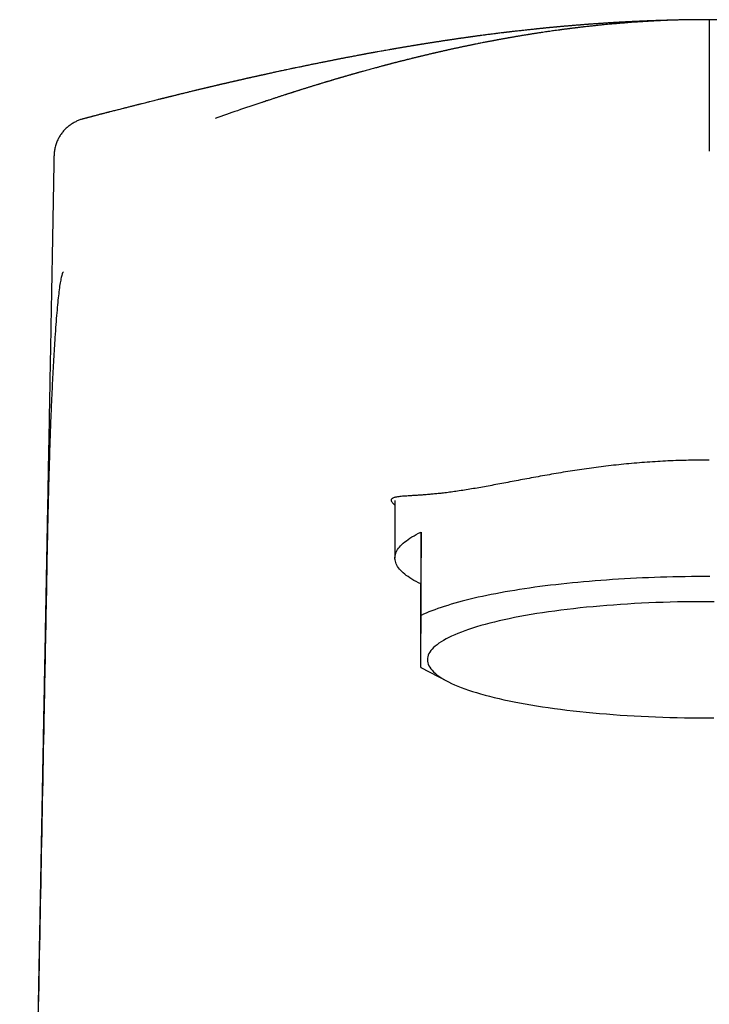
# Model space of a CAD drawing. Header units: millimetres. Extents: x 8 to 740, y 12 to 985.
# Tile 35 of 64: x 286 to 313, y 768 to 806. Entities that reach past the tile are written whole.
import ezdxf

# ---------------------------------------------------------------- set-up
doc = ezdxf.new("R2010")
doc.units = ezdxf.units.MM

msp = doc.modelspace()

# ---------------------------------------------------------------- linework, layer by layer
at = {"color": 7, "linetype": 'Continuous', "lineweight": 30}
for p, q in [((288.889, 802.503), (288.889, 802.503)), ((287.774, 801.081), (287.774, 801.081)), ((300.904, 787.822), (300.904, 785.606)), ((301.907, 786.605), (301.901, 784.611)), ((301.907, 783.398), (301.907, 786.605)), ((301.901, 781.404), (301.901, 784.611)), ((301.901, 781.4), (302.909, 780.871))]:
    msp.add_line(p, q, dxfattribs=at)
at = {"color": 7, "linetype": 'Continuous', "lineweight": 30, "flags": 128}
for points in [[(301.901, 784.611), (301.807, 784.657), (301.717, 784.703), (301.633, 784.75), (301.552, 784.797), (301.476, 784.845), (301.405, 784.892), (301.339, 784.94), (301.277, 784.989), (301.22, 785.037), (301.167, 785.086), (301.119, 785.135), (301.076, 785.185), (301.038, 785.234), (301.004, 785.283), (300.976, 785.333), (300.952, 785.383), (300.933, 785.433), (300.918, 785.483), (300.909, 785.533), (300.904, 785.583), (300.904, 785.633), (300.909, 785.683), (300.919, 785.733), (300.934, 785.783), (300.953, 785.833), (300.977, 785.882), (301.006, 785.932), (301.04, 785.982), (301.079, 786.031), (301.122, 786.08), (301.17, 786.129), (301.223, 786.178), (301.281, 786.227), (301.343, 786.275), (301.41, 786.323), (301.481, 786.371), (301.557, 786.418), (301.638, 786.466), (301.723, 786.512), (301.813, 786.559), (301.907, 786.605)], [(313.03, 784.894), (312.792, 784.894), (312.555, 784.893), (312.317, 784.892), (312.079, 784.889), (311.842, 784.885), (311.605, 784.88), (311.369, 784.874), (311.134, 784.867), (310.899, 784.859), (310.665, 784.851), (310.431, 784.841), (310.199, 784.83), (309.968, 784.819), (309.738, 784.806), (309.509, 784.793), (309.282, 784.778), (309.055, 784.763), (308.831, 784.746), (308.608, 784.729), (308.387, 784.711), (308.167, 784.692), (307.95, 784.672), (307.734, 784.651), (307.52, 784.629), (307.309, 784.607), (307.099, 784.583), (306.892, 784.559), (306.688, 784.534), (306.485, 784.508), (306.286, 784.481), (306.089, 784.453), (305.894, 784.425), (305.703, 784.395), (305.514, 784.365), (305.328, 784.334), (305.145, 784.303), (304.965, 784.27), (304.788, 784.237), (304.614, 784.204), (304.444, 784.169), (304.277, 784.134), (304.113, 784.098), (303.953, 784.061), (303.796, 784.024), (303.643, 783.986), (303.494, 783.948), (303.348, 783.909), (303.206, 783.869), (303.068, 783.829), (302.934, 783.788), (302.803, 783.747), (302.677, 783.705), (302.554, 783.662), (302.436, 783.619), (302.322, 783.576), (302.212, 783.532), (302.106, 783.488), (302.004, 783.443), (301.907, 783.398)], [(313.192, 783.928), (312.91, 783.929), (312.629, 783.928), (312.348, 783.926), (312.067, 783.922), (311.787, 783.917), (311.507, 783.91), (311.229, 783.901), (310.951, 783.892), (310.675, 783.88), (310.401, 783.867), (310.128, 783.853), (309.857, 783.837), (309.588, 783.82), (309.322, 783.801), (309.058, 783.781), (308.796, 783.759), (308.537, 783.736), (308.282, 783.712), (308.029, 783.686), (307.78, 783.659), (307.535, 783.63), (307.293, 783.6), (307.055, 783.569), (306.82, 783.536), (306.59, 783.503), (306.365, 783.468), (306.144, 783.431), (305.927, 783.394), (305.716, 783.356), (305.509, 783.316), (305.307, 783.275), (305.111, 783.233), (304.919, 783.19), (304.734, 783.146), (304.554, 783.101), (304.379, 783.055), (304.211, 783.009), (304.048, 782.961), (303.892, 782.912), (303.741, 782.863), (303.597, 782.812), (303.46, 782.761), (303.328, 782.71), (303.204, 782.657), (303.086, 782.604), (302.975, 782.55), (302.87, 782.496), (302.773, 782.441), (302.682, 782.386), (302.598, 782.33), (302.522, 782.273), (302.452, 782.217), (302.39, 782.16), (302.335, 782.102), (302.287, 782.045), (302.247, 781.987), (302.213, 781.929), (302.187, 781.87), (302.169, 781.812), (302.158, 781.754), (302.154, 781.695)], [(302.154, 781.695), (302.157, 781.637), (302.168, 781.578), (302.186, 781.52), (302.212, 781.461), (302.245, 781.403), (302.285, 781.345), (302.332, 781.288), (302.387, 781.23), (302.449, 781.173), (302.518, 781.117), (302.594, 781.06), (302.678, 781.004), (302.768, 780.949), (302.865, 780.894), (302.969, 780.84), (303.08, 780.786), (303.198, 780.733), (303.322, 780.68), (303.453, 780.628), (303.59, 780.577), (303.734, 780.527), (303.884, 780.478), (304.04, 780.429), (304.203, 780.381), (304.371, 780.334), (304.545, 780.288), (304.725, 780.243), (304.91, 780.199), (305.101, 780.156), (305.297, 780.114), (305.499, 780.073), (305.705, 780.034), (305.917, 779.995), (306.133, 779.958), (306.354, 779.921), (306.579, 779.886), (306.809, 779.852), (307.043, 779.82), (307.281, 779.789), (307.523, 779.759), (307.768, 779.73), (308.017, 779.703), (308.269, 779.677), (308.525, 779.652), (308.783, 779.629), (309.045, 779.608), (309.309, 779.587), (309.575, 779.568), (309.844, 779.551), (310.115, 779.535), (310.387, 779.521), (310.662, 779.508), (310.938, 779.496), (311.215, 779.486), (311.494, 779.478), (311.773, 779.471), (312.053, 779.466), (312.334, 779.462), (312.615, 779.459), (312.897, 779.459), (313.178, 779.459)]]:
    msp.add_lwpolyline(points, dxfattribs=at)
at = {"color": 7, "linetype": 'Continuous', "lineweight": 30}
for points, knots in [([(311.613, 806.303), (311.611, 806.303), (311.59, 806.302), (311.552, 806.301), (311.5, 806.3), (311.452, 806.299), (311.399, 806.298), (311.339, 806.296), (311.274, 806.294), (311.21, 806.292), (311.156, 806.291), (311.107, 806.289), (311.06, 806.288), (311.007, 806.286), (310.948, 806.284), (310.886, 806.282), (310.829, 806.28), (310.78, 806.278), (310.735, 806.276), (310.692, 806.275), (310.637, 806.273), (310.57, 806.27), (310.495, 806.267), (310.428, 806.264), (310.369, 806.262), (310.311, 806.259), (310.243, 806.256), (310.175, 806.253), (310.113, 806.25), (310.063, 806.248), (310.019, 806.245), (309.975, 806.243), (309.931, 806.241), (309.884, 806.239), (309.836, 806.236), (309.788, 806.234), (309.746, 806.231), (309.702, 806.229), (309.656, 806.227), (309.601, 806.224), (309.538, 806.22), (309.47, 806.216), (309.406, 806.212), (309.348, 806.209), (309.292, 806.206), (309.228, 806.202), (309.156, 806.197), (309.086, 806.193), (309.029, 806.189), (308.986, 806.186), (308.948, 806.184), (308.907, 806.181), (308.859, 806.178), (308.809, 806.175), (308.759, 806.171), (308.713, 806.168), (308.668, 806.165), (308.623, 806.162), (308.572, 806.158), (308.514, 806.154), (308.457, 806.15), (308.406, 806.146), (308.361, 806.143), (308.315, 806.139), (308.261, 806.135), (308.197, 806.13), (308.134, 806.125), (308.078, 806.121), (308.028, 806.117), (307.975, 806.113), (307.912, 806.108), (307.852, 806.103), (307.799, 806.099), (307.76, 806.095), (307.723, 806.092), (307.682, 806.089), (307.635, 806.085), (307.584, 806.08), (307.533, 806.076), (307.488, 806.072), (307.45, 806.069), (307.415, 806.066), (307.376, 806.062), (307.33, 806.058), (307.28, 806.054), (307.233, 806.049), (307.193, 806.046), (307.157, 806.043), (307.123, 806.039), (307.086, 806.036), (307.038, 806.031), (306.983, 806.026), (306.928, 806.021), (306.881, 806.017), (306.836, 806.012), (306.787, 806.007), (306.73, 806.002), (306.676, 805.997), (306.631, 805.992), (306.596, 805.989), (306.563, 805.985), (306.527, 805.982), (306.484, 805.977), (306.437, 805.973), (306.392, 805.968), (306.353, 805.964), (306.309, 805.959), (306.252, 805.953), (306.179, 805.946), (306.105, 805.938), (306.034, 805.93), (305.955, 805.922), (305.871, 805.913), (305.788, 805.903), (305.707, 805.894), (305.623, 805.885), (305.539, 805.875), (305.473, 805.868), (305.419, 805.861), (305.37, 805.856), (305.322, 805.85), (305.279, 805.845), (305.243, 805.841), (305.212, 805.837), (305.178, 805.833), (305.14, 805.828), (305.099, 805.823), (305.061, 805.819), (305.027, 805.815), (304.971, 805.808), (304.882, 805.797), (304.77, 805.783), (304.648, 805.767), (304.537, 805.753), (304.416, 805.738), (304.305, 805.723), (304.21, 805.711), (304.141, 805.701), (304.087, 805.694), (304.03, 805.686), (303.979, 805.679), (303.938, 805.674), (303.904, 805.669), (303.872, 805.665), (303.836, 805.66), (303.796, 805.654), (303.757, 805.649), (303.72, 805.644), (303.686, 805.639), (303.65, 805.634), (303.605, 805.628), (303.554, 805.621), (303.504, 805.613), (303.46, 805.607), (303.421, 805.602), (303.378, 805.595), (303.327, 805.588), (303.271, 805.58), (303.218, 805.572), (303.171, 805.565), (303.124, 805.559), (303.072, 805.551), (303.02, 805.543), (302.975, 805.537), (302.942, 805.532), (302.913, 805.527), (302.885, 805.523), (302.852, 805.518), (302.813, 805.512), (302.77, 805.506), (302.724, 805.499), (302.679, 805.492), (302.628, 805.484), (302.571, 805.475), (302.509, 805.466), (302.451, 805.457), (302.399, 805.449), (302.345, 805.44), (302.287, 805.431), (302.23, 805.422), (302.181, 805.415), (302.137, 805.408), (302.094, 805.401), (302.047, 805.393), (302.001, 805.386), (301.959, 805.379), (301.926, 805.374), (301.898, 805.369), (301.871, 805.365), (301.838, 805.359), (301.798, 805.353), (301.757, 805.346), (301.719, 805.34), (301.686, 805.335), (301.653, 805.329), (301.618, 805.324), (301.571, 805.316), (301.515, 805.306), (301.458, 805.297), (301.406, 805.288), (301.352, 805.279), (301.295, 805.27), (301.239, 805.26), (301.19, 805.252), (301.143, 805.244), (301.093, 805.235), (301.038, 805.226), (300.985, 805.217), (300.939, 805.209), (300.901, 805.202), (300.863, 805.196), (300.82, 805.188), (300.774, 805.18), (300.732, 805.173), (300.696, 805.167), (300.638, 805.156), (300.559, 805.142), (300.46, 805.125), (300.358, 805.107), (300.264, 805.09), (300.186, 805.076), (300.133, 805.066), (300.091, 805.059), (300.051, 805.051), (300.017, 805.045), (299.989, 805.04), (299.96, 805.035), (299.923, 805.028), (299.877, 805.019), (299.83, 805.011), (299.79, 805.003), (299.759, 804.998), (299.729, 804.992), (299.695, 804.986), (299.654, 804.978), (299.61, 804.97), (299.572, 804.963), (299.541, 804.957), (299.502, 804.95), (299.445, 804.939), (299.378, 804.926), (299.314, 804.914), (299.253, 804.903), (299.187, 804.89), (299.12, 804.877), (299.059, 804.866), (299.002, 804.855), (298.945, 804.844), (298.895, 804.834), (298.851, 804.826), (298.806, 804.817), (298.756, 804.807), (298.707, 804.798), (298.665, 804.789), (298.63, 804.782), (298.594, 804.775), (298.551, 804.767), (298.495, 804.756), (298.433, 804.744), (298.374, 804.732), (298.322, 804.722), (298.267, 804.711), (298.21, 804.699), (298.155, 804.688), (298.1, 804.677), (298.033, 804.664), (297.961, 804.649), (297.885, 804.634), (297.814, 804.619), (297.744, 804.605), (297.673, 804.591), (297.608, 804.577), (297.548, 804.565), (297.497, 804.555), (297.442, 804.543), (297.384, 804.531), (297.327, 804.519), (297.267, 804.507), (297.19, 804.491), (297.088, 804.47), (296.971, 804.445), (296.85, 804.42), (296.73, 804.394), (296.618, 804.37), (296.524, 804.35), (296.446, 804.333), (296.375, 804.318), (296.307, 804.303), (296.245, 804.29), (296.181, 804.276), (296.117, 804.262), (296.05, 804.248), (295.994, 804.235), (295.941, 804.224), (295.899, 804.214), (295.86, 804.206), (295.819, 804.197), (295.776, 804.187), (295.735, 804.178), (295.703, 804.171), (295.674, 804.165), (295.643, 804.158), (295.608, 804.15), (295.569, 804.142), (295.53, 804.133), (295.494, 804.125), (295.46, 804.117), (295.421, 804.109), (295.378, 804.099), (295.339, 804.09), (295.307, 804.083), (295.277, 804.076), (295.245, 804.069), (295.202, 804.059), (295.152, 804.048), (295.1, 804.036), (295.047, 804.025), (294.993, 804.012), (294.94, 804), (294.898, 803.991), (294.859, 803.982), (294.819, 803.973), (294.777, 803.963), (294.74, 803.955), (294.709, 803.948), (294.682, 803.941), (294.652, 803.934), (294.617, 803.926), (294.576, 803.917), (294.531, 803.907), (294.489, 803.897), (294.452, 803.888), (294.418, 803.88), (294.382, 803.872), (294.342, 803.863), (294.298, 803.853), (294.258, 803.843), (294.221, 803.835), (294.184, 803.826), (294.143, 803.817), (294.105, 803.808), (294.071, 803.8), (294.041, 803.793), (294.01, 803.786), (293.975, 803.777), (293.933, 803.767), (293.889, 803.757), (293.85, 803.748), (293.816, 803.74), (293.788, 803.733), (293.763, 803.727), (293.737, 803.721), (293.706, 803.714), (293.67, 803.705), (293.63, 803.696), (293.592, 803.687), (293.552, 803.677), (293.508, 803.667), (293.461, 803.655), (293.416, 803.645), (293.374, 803.635), (293.329, 803.624), (293.28, 803.612), (293.233, 803.601), (293.191, 803.591), (293.147, 803.58), (293.088, 803.566), (293.02, 803.549), (292.953, 803.533), (292.892, 803.518), (292.829, 803.503), (292.766, 803.488), (292.701, 803.472), (292.646, 803.458), (292.599, 803.447), (292.565, 803.438), (292.532, 803.43), (292.492, 803.421), (292.445, 803.409), (292.395, 803.397), (292.35, 803.385), (292.312, 803.376), (292.277, 803.368), (292.241, 803.359), (292.199, 803.348), (292.158, 803.338), (292.12, 803.329), (292.086, 803.32), (292.047, 803.311), (292.006, 803.3), (291.969, 803.291), (291.936, 803.283), (291.905, 803.275), (291.844, 803.26), (291.759, 803.239), (291.659, 803.214), (291.563, 803.19), (291.463, 803.164), (291.362, 803.139), (291.262, 803.114), (291.162, 803.089), (291.077, 803.067), (291.013, 803.051), (290.968, 803.039), (290.916, 803.026), (290.86, 803.012), (290.808, 802.999), (290.762, 802.987), (290.714, 802.975), (290.657, 802.961), (290.594, 802.944), (290.533, 802.929), (290.479, 802.915), (290.418, 802.9), (290.346, 802.881), (290.266, 802.861), (290.183, 802.84), (290.106, 802.82), (290.02, 802.798), (289.952, 802.78), (289.894, 802.765), (289.853, 802.755), (289.81, 802.744), (289.76, 802.731), (289.708, 802.718), (289.659, 802.705), (289.618, 802.694), (289.58, 802.685), (289.538, 802.674), (289.486, 802.66), (289.425, 802.644), (289.363, 802.628), (289.311, 802.615), (289.269, 802.604), (289.23, 802.594), (289.186, 802.582), (289.136, 802.569), (289.085, 802.555), (289.04, 802.543), (289.002, 802.533), (288.962, 802.523), (288.924, 802.513), (288.899, 802.506), (288.889, 802.503)], [0, 0, 0, 0, 0.000246, 0.00282, 0.004885, 0.00695, 0.009126, 0.011709, 0.014774, 0.017614, 0.019919, 0.021901, 0.023864, 0.026103, 0.028715, 0.031631, 0.034083, 0.036145, 0.038027, 0.039853, 0.04181, 0.045131, 0.048594, 0.051498, 0.053831, 0.056247, 0.05914, 0.062592, 0.065108, 0.067186, 0.069071, 0.070908, 0.072869, 0.074816, 0.077027, 0.079091, 0.080962, 0.082589, 0.084731, 0.086929, 0.089736, 0.092902, 0.095868, 0.098077, 0.10038, 0.103097, 0.106406, 0.109776, 0.112264, 0.113778, 0.115365, 0.117132, 0.119182, 0.121537, 0.123655, 0.125709, 0.127567, 0.129456, 0.131594, 0.134228, 0.136908, 0.139031, 0.140895, 0.142707, 0.145047, 0.14796, 0.150968, 0.153232, 0.155264, 0.15749, 0.16018, 0.163359, 0.165416, 0.16699, 0.168529, 0.170225, 0.172302, 0.174591, 0.176946, 0.178913, 0.180403, 0.181863, 0.183466, 0.185557, 0.187855, 0.189937, 0.191665, 0.193139, 0.194571, 0.196105, 0.197949, 0.200833, 0.203254, 0.205136, 0.206926, 0.209074, 0.211622, 0.214273, 0.216086, 0.217535, 0.21891, 0.220338, 0.222197, 0.224468, 0.226491, 0.228124, 0.229587, 0.232197, 0.235563, 0.239111, 0.241776, 0.244851, 0.249372, 0.252742, 0.25578, 0.259945, 0.263704, 0.266734, 0.268563, 0.270734, 0.273069, 0.274885, 0.276317, 0.277738, 0.279031, 0.280716, 0.282667, 0.284369, 0.285779, 0.287042, 0.291715, 0.297355, 0.301717, 0.307693, 0.311815, 0.31756, 0.32222, 0.324199, 0.326683, 0.329255, 0.331578, 0.333403, 0.334641, 0.335994, 0.337579, 0.339438, 0.34125, 0.342681, 0.344191, 0.345678, 0.347509, 0.350009, 0.352323, 0.354148, 0.355762, 0.357405, 0.359835, 0.362406, 0.36478, 0.366693, 0.36862, 0.37089, 0.373618, 0.375381, 0.376769, 0.377957, 0.379158, 0.380489, 0.38225, 0.38434, 0.38611, 0.388252, 0.390206, 0.392772, 0.395771, 0.398306, 0.40038, 0.402666, 0.40544, 0.407987, 0.410085, 0.411838, 0.413827, 0.415735, 0.417963, 0.419852, 0.421257, 0.42237, 0.423491, 0.424878, 0.426689, 0.428658, 0.430255, 0.431718, 0.43308, 0.434479, 0.436309, 0.439324, 0.44181, 0.443865, 0.446093, 0.448904, 0.451404, 0.453524, 0.455338, 0.457533, 0.460043, 0.462606, 0.464563, 0.466013, 0.467633, 0.469551, 0.47177, 0.473661, 0.475089, 0.476498, 0.481245, 0.485581, 0.48944, 0.494681, 0.498045, 0.499659, 0.501715, 0.503565, 0.504963, 0.506141, 0.507286, 0.508838, 0.511029, 0.513327, 0.515028, 0.51628, 0.517485, 0.518886, 0.520812, 0.522946, 0.524605, 0.525874, 0.527084, 0.529678, 0.533445, 0.535923, 0.53814, 0.541468, 0.544702, 0.546921, 0.549577, 0.552228, 0.554466, 0.556148, 0.558092, 0.560354, 0.562798, 0.564541, 0.565914, 0.567495, 0.56934, 0.571601, 0.574863, 0.577482, 0.579526, 0.581724, 0.584759, 0.587073, 0.588973, 0.592105, 0.595879, 0.59861, 0.602164, 0.605341, 0.60789, 0.611598, 0.613876, 0.61586, 0.618374, 0.621261, 0.623538, 0.626002, 0.629167, 0.633736, 0.639582, 0.64482, 0.649744, 0.655595, 0.659643, 0.662307, 0.665941, 0.669082, 0.671427, 0.674107, 0.677624, 0.680008, 0.682971, 0.685128, 0.687056, 0.688607, 0.690264, 0.692555, 0.694318, 0.695687, 0.69683, 0.698189, 0.699767, 0.701569, 0.703419, 0.704961, 0.706265, 0.708019, 0.710206, 0.711926, 0.713226, 0.714506, 0.715875, 0.71749, 0.720301, 0.722437, 0.724542, 0.727318, 0.729644, 0.731595, 0.732955, 0.734796, 0.736971, 0.738612, 0.739746, 0.740973, 0.742285, 0.74381, 0.745636, 0.747757, 0.749702, 0.751321, 0.752741, 0.754246, 0.756038, 0.758176, 0.760014, 0.761399, 0.763106, 0.765036, 0.766785, 0.768221, 0.769538, 0.770818, 0.77235, 0.774329, 0.7764, 0.778154, 0.779619, 0.780871, 0.781971, 0.78297, 0.784312, 0.786096, 0.787882, 0.789628, 0.791215, 0.793229, 0.79544, 0.797597, 0.799216, 0.800993, 0.803636, 0.80579, 0.807361, 0.80923, 0.8116, 0.815379, 0.818234, 0.820619, 0.823566, 0.826737, 0.829019, 0.832283, 0.834088, 0.835391, 0.836829, 0.838542, 0.840665, 0.843179, 0.845244, 0.846783, 0.848246, 0.849866, 0.851734, 0.853791, 0.855441, 0.856749, 0.858471, 0.860576, 0.862284, 0.863547, 0.864895, 0.866497, 0.871693, 0.876329, 0.880009, 0.88463, 0.8898, 0.893535, 0.898085, 0.9032, 0.904937, 0.906735, 0.909177, 0.911885, 0.914212, 0.91613, 0.918072, 0.920697, 0.92367, 0.926526, 0.928917, 0.930894, 0.934634, 0.938615, 0.94155, 0.945777, 0.948975, 0.953109, 0.954972, 0.956742, 0.958584, 0.960823, 0.963441, 0.965639, 0.967363, 0.969, 0.970675, 0.973056, 0.976006, 0.978978, 0.981357, 0.982996, 0.98467, 0.986548, 0.98889, 0.991455, 0.993352, 0.994942, 0.996562, 0.998707, 1, 1, 1, 1]), ([(313.009, 806.32), (313.009, 806.32), (312.994, 806.32), (312.967, 806.32), (312.929, 806.32), (312.896, 806.321), (312.865, 806.321), (312.83, 806.321), (312.789, 806.321), (312.742, 806.321), (312.694, 806.321), (312.652, 806.321), (312.615, 806.321), (312.58, 806.321), (312.541, 806.321), (312.493, 806.321), (312.439, 806.32), (312.387, 806.32), (312.342, 806.319), (312.299, 806.319), (312.249, 806.318), (312.194, 806.317), (312.139, 806.316), (312.09, 806.315), (312.046, 806.315), (311.998, 806.314), (311.928, 806.312), (311.845, 806.31), (311.743, 806.307), (311.644, 806.304), (311.544, 806.301), (311.444, 806.297), (311.347, 806.293), (311.245, 806.289), (311.164, 806.285), (311.098, 806.282), (311.053, 806.28), (311.014, 806.278), (310.976, 806.276), (310.933, 806.274), (310.884, 806.271), (310.834, 806.269), (310.792, 806.266), (310.756, 806.264), (310.723, 806.263), (310.686, 806.26), (310.642, 806.258), (310.595, 806.255), (310.553, 806.252), (310.5, 806.249), (310.42, 806.244), (310.323, 806.238), (310.22, 806.231), (310.121, 806.224), (310.023, 806.217), (309.92, 806.209), (309.825, 806.202), (309.721, 806.193), (309.621, 806.185), (309.517, 806.177), (309.411, 806.167), (309.311, 806.158), (309.203, 806.149), (309.089, 806.138), (308.951, 806.125), (308.802, 806.11), (308.646, 806.094), (308.488, 806.077), (308.329, 806.059), (308.172, 806.042), (308.057, 806.028), (307.976, 806.019), (307.929, 806.013), (307.884, 806.008), (307.845, 806.003), (307.81, 805.998), (307.774, 805.994), (307.733, 805.989), (307.688, 805.983), (307.644, 805.978), (307.605, 805.973), (307.572, 805.969), (307.54, 805.965), (307.503, 805.96), (307.459, 805.954), (307.412, 805.948), (307.371, 805.942), (307.336, 805.938), (307.306, 805.934), (307.273, 805.929), (307.213, 805.921), (307.139, 805.911), (307.05, 805.899), (306.962, 805.887), (306.874, 805.874), (306.785, 805.861), (306.697, 805.849), (306.621, 805.837), (306.564, 805.829), (306.529, 805.824), (306.488, 805.817), (306.438, 805.81), (306.388, 805.802), (306.343, 805.795), (306.306, 805.79), (306.272, 805.784), (306.234, 805.778), (306.189, 805.771), (306.143, 805.764), (306.101, 805.757), (306.066, 805.752), (306.034, 805.747), (305.987, 805.739), (305.924, 805.729), (305.853, 805.717), (305.789, 805.707), (305.725, 805.696), (305.657, 805.685), (305.59, 805.674), (305.541, 805.665), (305.499, 805.658), (305.457, 805.651), (305.411, 805.643), (305.368, 805.635), (305.329, 805.628), (305.289, 805.621), (305.241, 805.613), (305.188, 805.604), (305.137, 805.595), (305.094, 805.587), (305.054, 805.58), (305.012, 805.572), (304.964, 805.563), (304.914, 805.554), (304.866, 805.545), (304.823, 805.537), (304.786, 805.53), (304.753, 805.524), (304.722, 805.518), (304.689, 805.512), (304.649, 805.505), (304.603, 805.496), (304.558, 805.487), (304.518, 805.48), (304.481, 805.473), (304.411, 805.459), (304.321, 805.442), (304.199, 805.418), (304.092, 805.396), (303.997, 805.377), (303.925, 805.363), (303.867, 805.351), (303.812, 805.34), (303.762, 805.329), (303.71, 805.319), (303.653, 805.307), (303.598, 805.295), (303.545, 805.284), (303.492, 805.273), (303.434, 805.261), (303.377, 805.248), (303.326, 805.237), (303.273, 805.226), (303.216, 805.214), (303.158, 805.201), (303.109, 805.19), (303.065, 805.181), (303.015, 805.17), (302.96, 805.158), (302.907, 805.146), (302.864, 805.136), (302.822, 805.127), (302.772, 805.116), (302.722, 805.104), (302.678, 805.094), (302.644, 805.087), (302.613, 805.08), (302.58, 805.072), (302.544, 805.064), (302.502, 805.054), (302.46, 805.045), (302.421, 805.036), (302.388, 805.028), (302.353, 805.02), (302.309, 805.01), (302.255, 804.997), (302.196, 804.983), (302.138, 804.969), (302.088, 804.957), (302.047, 804.948), (302.009, 804.939), (301.969, 804.929), (301.927, 804.919), (301.888, 804.91), (301.855, 804.902), (301.827, 804.895), (301.798, 804.888), (301.764, 804.88), (301.724, 804.87), (301.682, 804.86), (301.641, 804.85), (301.602, 804.84), (301.557, 804.829), (301.505, 804.816), (301.451, 804.802), (301.4, 804.79), (301.356, 804.779), (301.312, 804.768), (301.266, 804.756), (301.22, 804.745), (301.179, 804.734), (301.14, 804.724), (301.098, 804.714), (301.052, 804.702), (301.007, 804.691), (300.969, 804.681), (300.935, 804.672), (300.903, 804.664), (300.867, 804.654), (300.824, 804.643), (300.779, 804.632), (300.738, 804.621), (300.704, 804.612), (300.669, 804.603), (300.631, 804.593), (300.59, 804.582), (300.551, 804.572), (300.516, 804.562), (300.485, 804.555), (300.452, 804.546), (300.409, 804.534), (300.354, 804.52), (300.296, 804.504), (300.241, 804.489), (300.193, 804.476), (300.136, 804.461), (300.063, 804.441), (299.978, 804.418), (299.886, 804.393), (299.798, 804.369), (299.712, 804.345), (299.645, 804.326), (299.59, 804.311), (299.543, 804.298), (299.5, 804.286), (299.464, 804.275), (299.431, 804.266), (299.392, 804.255), (299.346, 804.242), (299.298, 804.228), (299.256, 804.217), (299.222, 804.207), (299.19, 804.198), (299.154, 804.187), (299.111, 804.175), (299.064, 804.162), (299.022, 804.149), (298.987, 804.139), (298.955, 804.13), (298.92, 804.12), (298.882, 804.109), (298.841, 804.097), (298.804, 804.086), (298.772, 804.077), (298.746, 804.069), (298.722, 804.062), (298.696, 804.055), (298.664, 804.045), (298.624, 804.033), (298.581, 804.021), (298.542, 804.009), (298.511, 804), (298.484, 803.992), (298.457, 803.984), (298.423, 803.974), (298.38, 803.961), (298.334, 803.947), (298.292, 803.935), (298.255, 803.924), (298.218, 803.912), (298.171, 803.898), (298.119, 803.882), (298.065, 803.866), (298.017, 803.852), (297.975, 803.839), (297.93, 803.825), (297.879, 803.81), (297.826, 803.793), (297.776, 803.778), (297.732, 803.765), (297.688, 803.751), (297.639, 803.736), (297.585, 803.719), (297.532, 803.703), (297.483, 803.687), (297.434, 803.672), (297.38, 803.655), (297.327, 803.639), (297.281, 803.624), (297.245, 803.613), (297.213, 803.603), (297.181, 803.592), (297.143, 803.581), (297.1, 803.567), (297.056, 803.553), (297.018, 803.541), (296.985, 803.531), (296.956, 803.521), (296.924, 803.511), (296.884, 803.498), (296.839, 803.484), (296.795, 803.47), (296.758, 803.458), (296.722, 803.446), (296.68, 803.432), (296.626, 803.415), (296.568, 803.396), (296.513, 803.379), (296.465, 803.363), (296.417, 803.347), (296.363, 803.33), (296.307, 803.311), (296.252, 803.294), (296.195, 803.274), (296.131, 803.254), (296.067, 803.232), (296.006, 803.212), (295.94, 803.191), (295.874, 803.169), (295.816, 803.149), (295.785, 803.139), (295.773, 803.135)], [0, 0, 0, 0, 0.000023, 0.002578, 0.004614, 0.006462, 0.008216, 0.009993, 0.012315, 0.015215, 0.018091, 0.020435, 0.022473, 0.024331, 0.026405, 0.029111, 0.032594, 0.035513, 0.037997, 0.04019, 0.042946, 0.046434, 0.049636, 0.052369, 0.054705, 0.057176, 0.060468, 0.066666, 0.071408, 0.07783, 0.083444, 0.088425, 0.094994, 0.099979, 0.10585, 0.108766, 0.111264, 0.113446, 0.115377, 0.117747, 0.12082, 0.123761, 0.126183, 0.128091, 0.129816, 0.131801, 0.134432, 0.137351, 0.139751, 0.141684, 0.146278, 0.153399, 0.158206, 0.163934, 0.170297, 0.174897, 0.18158, 0.186562, 0.192498, 0.19879, 0.204255, 0.21067, 0.215815, 0.222736, 0.230122, 0.239471, 0.248226, 0.256828, 0.266498, 0.275394, 0.283756, 0.286273, 0.289191, 0.291768, 0.29398, 0.29594, 0.297803, 0.300119, 0.302991, 0.305588, 0.307692, 0.309544, 0.311251, 0.313232, 0.315895, 0.318838, 0.321205, 0.323042, 0.324756, 0.326435, 0.328656, 0.335047, 0.339217, 0.343938, 0.350215, 0.354224, 0.359288, 0.365304, 0.367281, 0.369171, 0.371351, 0.374397, 0.377638, 0.380091, 0.38209, 0.383984, 0.385988, 0.388665, 0.391598, 0.393977, 0.395891, 0.397666, 0.399419, 0.40399, 0.408542, 0.411778, 0.414943, 0.41966, 0.423497, 0.426421, 0.428264, 0.430666, 0.433635, 0.436211, 0.438098, 0.440433, 0.443149, 0.446448, 0.449546, 0.451914, 0.453969, 0.456382, 0.459164, 0.462319, 0.465066, 0.467513, 0.469661, 0.471568, 0.473259, 0.474983, 0.477269, 0.480227, 0.482875, 0.485168, 0.487172, 0.489187, 0.497345, 0.50273, 0.51046, 0.516001, 0.519085, 0.523025, 0.52617, 0.528652, 0.531661, 0.535125, 0.538619, 0.541294, 0.544284, 0.547908, 0.551355, 0.554239, 0.556872, 0.560591, 0.564137, 0.56695, 0.569132, 0.571854, 0.575645, 0.578778, 0.581011, 0.583267, 0.586048, 0.589679, 0.592045, 0.593839, 0.595545, 0.597448, 0.599563, 0.601911, 0.604754, 0.606952, 0.608681, 0.610582, 0.613143, 0.616293, 0.620068, 0.623546, 0.626402, 0.628832, 0.630674, 0.633079, 0.635812, 0.638097, 0.639915, 0.641593, 0.643119, 0.645002, 0.647479, 0.650184, 0.652318, 0.654643, 0.657162, 0.660169, 0.663753, 0.666704, 0.669057, 0.671552, 0.674344, 0.677129, 0.67964, 0.681667, 0.683978, 0.687008, 0.68968, 0.691921, 0.693857, 0.69555, 0.697545, 0.700164, 0.703192, 0.705496, 0.707313, 0.709297, 0.711647, 0.713973, 0.716515, 0.718605, 0.720215, 0.721817, 0.724557, 0.727784, 0.731451, 0.734783, 0.737594, 0.740006, 0.744681, 0.750654, 0.754991, 0.760921, 0.766217, 0.770166, 0.772782, 0.775939, 0.778515, 0.780417, 0.782309, 0.784436, 0.787338, 0.790462, 0.792913, 0.794719, 0.796539, 0.798527, 0.801103, 0.804205, 0.806771, 0.808643, 0.810445, 0.812369, 0.814832, 0.817245, 0.819573, 0.82143, 0.822863, 0.824249, 0.825672, 0.827496, 0.82991, 0.832755, 0.835108, 0.836834, 0.838343, 0.839853, 0.84175, 0.844385, 0.847465, 0.849939, 0.851826, 0.854073, 0.85656, 0.860034, 0.863453, 0.86614, 0.86849, 0.870933, 0.874205, 0.877549, 0.880468, 0.882965, 0.885383, 0.888392, 0.891623, 0.895056, 0.897812, 0.900504, 0.90373, 0.907443, 0.909976, 0.911993, 0.913765, 0.915678, 0.917847, 0.920472, 0.923348, 0.925654, 0.927404, 0.929111, 0.930867, 0.933184, 0.936174, 0.938934, 0.941068, 0.942896, 0.945358, 0.948605, 0.952481, 0.955732, 0.95845, 0.961035, 0.964474, 0.967997, 0.971127, 0.974253, 0.978385, 0.982585, 0.985894, 0.989476, 0.994393, 0.997881, 1, 1, 1, 1]), ([(330.255, 803.132), (330.254, 803.132), (330.24, 803.137), (330.219, 803.144), (330.189, 803.154), (330.162, 803.163), (330.132, 803.173), (330.093, 803.186), (330.041, 803.203), (329.984, 803.221), (329.934, 803.238), (329.891, 803.252), (329.849, 803.266), (329.799, 803.283), (329.748, 803.299), (329.703, 803.314), (329.667, 803.326), (329.632, 803.337), (329.591, 803.351), (329.544, 803.366), (329.496, 803.381), (329.454, 803.395), (329.421, 803.406), (329.39, 803.416), (329.355, 803.427), (329.313, 803.441), (329.268, 803.455), (329.227, 803.468), (329.193, 803.479), (329.158, 803.49), (329.115, 803.504), (329.059, 803.522), (329.001, 803.541), (328.947, 803.558), (328.9, 803.573), (328.849, 803.589), (328.794, 803.606), (328.736, 803.625), (328.683, 803.641), (328.631, 803.657), (328.578, 803.674), (328.518, 803.693), (328.46, 803.711), (328.398, 803.73), (328.323, 803.753), (328.238, 803.779), (328.154, 803.805), (328.068, 803.831), (327.983, 803.857), (327.9, 803.882), (327.79, 803.916), (327.641, 803.96), (327.459, 804.014), (327.284, 804.066), (327.108, 804.117), (326.928, 804.169), (326.791, 804.208), (326.707, 804.232), (326.673, 804.242), (326.637, 804.252), (326.595, 804.264), (326.549, 804.277), (326.506, 804.289), (326.47, 804.299), (326.439, 804.308), (326.406, 804.317), (326.367, 804.328), (326.323, 804.34), (326.279, 804.352), (326.243, 804.362), (326.212, 804.371), (326.183, 804.379), (326.151, 804.388), (326.112, 804.398), (326.071, 804.41), (326.032, 804.42), (325.999, 804.429), (325.966, 804.438), (325.93, 804.448), (325.886, 804.46), (325.839, 804.473), (325.795, 804.484), (325.758, 804.494), (325.724, 804.504), (325.682, 804.515), (325.63, 804.529), (325.569, 804.545), (325.51, 804.561), (325.457, 804.574), (325.415, 804.586), (325.375, 804.596), (325.334, 804.607), (325.29, 804.618), (325.25, 804.629), (325.214, 804.638), (325.177, 804.648), (325.133, 804.659), (325.086, 804.671), (325.04, 804.683), (325.004, 804.692), (324.973, 804.7), (324.942, 804.708), (324.907, 804.717), (324.866, 804.727), (324.812, 804.741), (324.746, 804.758), (324.667, 804.778), (324.589, 804.797), (324.509, 804.817), (324.43, 804.837), (324.339, 804.859), (324.228, 804.886), (324.112, 804.914), (323.984, 804.945), (323.868, 804.972), (323.767, 804.996), (323.693, 805.013), (323.64, 805.026), (323.592, 805.037), (323.551, 805.046), (323.516, 805.054), (323.485, 805.061), (323.452, 805.069), (323.416, 805.077), (323.377, 805.086), (323.34, 805.095), (323.305, 805.102), (323.272, 805.11), (323.235, 805.118), (323.188, 805.129), (323.137, 805.14), (323.089, 805.151), (323.049, 805.16), (323.015, 805.167), (322.979, 805.175), (322.939, 805.184), (322.896, 805.193), (322.856, 805.202), (322.824, 805.209), (322.791, 805.216), (322.752, 805.225), (322.702, 805.235), (322.65, 805.246), (322.602, 805.257), (322.559, 805.266), (322.515, 805.275), (322.466, 805.286), (322.414, 805.297), (322.365, 805.307), (322.316, 805.317), (322.265, 805.328), (322.209, 805.339), (322.156, 805.35), (322.11, 805.359), (322.063, 805.369), (322.011, 805.379), (321.957, 805.39), (321.909, 805.4), (321.871, 805.407), (321.835, 805.415), (321.795, 805.423), (321.749, 805.431), (321.706, 805.44), (321.669, 805.447), (321.638, 805.453), (321.606, 805.459), (321.569, 805.466), (321.526, 805.475), (321.481, 805.484), (321.44, 805.491), (321.405, 805.498), (321.369, 805.505), (321.329, 805.512), (321.285, 805.521), (321.24, 805.529), (321.198, 805.537), (321.159, 805.544), (321.119, 805.551), (321.073, 805.56), (321.02, 805.57), (320.962, 805.58), (320.907, 805.59), (320.857, 805.599), (320.813, 805.607), (320.767, 805.615), (320.715, 805.624), (320.666, 805.633), (320.625, 805.64), (320.594, 805.645), (320.565, 805.65), (320.533, 805.656), (320.495, 805.662), (320.452, 805.669), (320.411, 805.676), (320.375, 805.682), (320.344, 805.688), (320.314, 805.693), (320.28, 805.698), (320.24, 805.705), (320.196, 805.712), (320.155, 805.719), (320.122, 805.724), (320.092, 805.729), (320.06, 805.734), (320.023, 805.741), (319.978, 805.748), (319.932, 805.755), (319.891, 805.762), (319.858, 805.767), (319.827, 805.772), (319.794, 805.777), (319.752, 805.783), (319.705, 805.791), (319.66, 805.798), (319.622, 805.803), (319.592, 805.808), (319.563, 805.812), (319.531, 805.817), (319.493, 805.823), (319.45, 805.829), (319.409, 805.836), (319.375, 805.841), (319.347, 805.845), (319.322, 805.848), (319.295, 805.852), (319.261, 805.857), (319.219, 805.863), (319.175, 805.87), (319.135, 805.875), (319.103, 805.88), (319.076, 805.884), (319.049, 805.888), (319.016, 805.892), (318.974, 805.898), (318.93, 805.904), (318.888, 805.91), (318.856, 805.914), (318.83, 805.918), (318.805, 805.921), (318.777, 805.925), (318.744, 805.93), (318.703, 805.935), (318.661, 805.941), (318.622, 805.946), (318.589, 805.95), (318.559, 805.954), (318.521, 805.959), (318.471, 805.965), (318.414, 805.973), (318.362, 805.979), (318.319, 805.985), (318.275, 805.99), (318.223, 805.997), (318.17, 806.003), (318.124, 806.009), (318.089, 806.013), (318.056, 806.017), (318.02, 806.021), (317.979, 806.026), (317.934, 806.031), (317.878, 806.038), (317.807, 806.046), (317.719, 806.056), (317.631, 806.066), (317.541, 806.076), (317.453, 806.085), (317.365, 806.094), (317.293, 806.102), (317.235, 806.108), (317.19, 806.112), (317.152, 806.116), (317.119, 806.119), (317.088, 806.122), (317.055, 806.126), (317.013, 806.13), (316.966, 806.134), (316.922, 806.139), (316.885, 806.142), (316.85, 806.145), (316.783, 806.152), (316.694, 806.16), (316.576, 806.17), (316.468, 806.179), (316.35, 806.189), (316.241, 806.198), (316.122, 806.207), (316.032, 806.214), (315.964, 806.219), (315.928, 806.222), (315.898, 806.224), (315.866, 806.226), (315.83, 806.229), (315.787, 806.232), (315.743, 806.235), (315.704, 806.237), (315.672, 806.239), (315.642, 806.241), (315.61, 806.243), (315.57, 806.246), (315.523, 806.249), (315.476, 806.252), (315.436, 806.254), (315.387, 806.257), (315.315, 806.261), (315.226, 806.266), (315.136, 806.271), (315.047, 806.276), (314.958, 806.28), (314.868, 806.285), (314.785, 806.288), (314.706, 806.292), (314.636, 806.294), (314.57, 806.297), (314.497, 806.3), (314.424, 806.302), (314.355, 806.305), (314.293, 806.306), (314.227, 806.308), (314.164, 806.31), (314.107, 806.312), (314.054, 806.313), (313.995, 806.314), (313.935, 806.315), (313.881, 806.316), (313.838, 806.317), (313.798, 806.318), (313.755, 806.318), (313.705, 806.319), (313.652, 806.32), (313.603, 806.32), (313.561, 806.32), (313.522, 806.321), (313.478, 806.321), (313.427, 806.321), (313.374, 806.321), (313.327, 806.321), (313.289, 806.321), (313.253, 806.321), (313.213, 806.321), (313.167, 806.321), (313.117, 806.321), (313.072, 806.32), (313.036, 806.32), (313.017, 806.32), (313.009, 806.32)], [0, 0, 0, 0, 0.000271, 0.002427, 0.003945, 0.005535, 0.007317, 0.00937, 0.012688, 0.016633, 0.019673, 0.021853, 0.02431, 0.027301, 0.030843, 0.033407, 0.035361, 0.037401, 0.039707, 0.042612, 0.045798, 0.048244, 0.050136, 0.05185, 0.053756, 0.056307, 0.059332, 0.061833, 0.063724, 0.065461, 0.067987, 0.07151, 0.075336, 0.07843, 0.081052, 0.083842, 0.087434, 0.090979, 0.094221, 0.096891, 0.100106, 0.103811, 0.107548, 0.11041, 0.114907, 0.120908, 0.125513, 0.129867, 0.136238, 0.140518, 0.144733, 0.155814, 0.167009, 0.177048, 0.186906, 0.198101, 0.208951, 0.211134, 0.213077, 0.214956, 0.217464, 0.220495, 0.223102, 0.225099, 0.226906, 0.228617, 0.230866, 0.233798, 0.236505, 0.238554, 0.240267, 0.241871, 0.243661, 0.245978, 0.248708, 0.251021, 0.252782, 0.254633, 0.256718, 0.259255, 0.262349, 0.265054, 0.266989, 0.268912, 0.271103, 0.274341, 0.27816, 0.281786, 0.284843, 0.287402, 0.289289, 0.291809, 0.294649, 0.296997, 0.298885, 0.301078, 0.303422, 0.306731, 0.309367, 0.311426, 0.313049, 0.314831, 0.316858, 0.319266, 0.322032, 0.326409, 0.330796, 0.335921, 0.340104, 0.344784, 0.349938, 0.355949, 0.364308, 0.37027, 0.378336, 0.384746, 0.38794, 0.391243, 0.394034, 0.396344, 0.398369, 0.40015, 0.401821, 0.403999, 0.406434, 0.408647, 0.410629, 0.412402, 0.414434, 0.417122, 0.420542, 0.423369, 0.425531, 0.427563, 0.429332, 0.43172, 0.434561, 0.436904, 0.438618, 0.440206, 0.442573, 0.445436, 0.448838, 0.451637, 0.453793, 0.456349, 0.459294, 0.462403, 0.465401, 0.467799, 0.470867, 0.474341, 0.477447, 0.480061, 0.482383, 0.485654, 0.489101, 0.491752, 0.493982, 0.495724, 0.498013, 0.50092, 0.503564, 0.505556, 0.507261, 0.509003, 0.511038, 0.513668, 0.516575, 0.518863, 0.520712, 0.522717, 0.52499, 0.527602, 0.530442, 0.532767, 0.534846, 0.537118, 0.539743, 0.542826, 0.546377, 0.549643, 0.552467, 0.554859, 0.557252, 0.560514, 0.563807, 0.565794, 0.56757, 0.569178, 0.570841, 0.573057, 0.575769, 0.578175, 0.580216, 0.581941, 0.583553, 0.58535, 0.587731, 0.590545, 0.592918, 0.594711, 0.59634, 0.598095, 0.600146, 0.602824, 0.605778, 0.608093, 0.609841, 0.611541, 0.613317, 0.615652, 0.61869, 0.621434, 0.62346, 0.625093, 0.626744, 0.628361, 0.630541, 0.633283, 0.635772, 0.63766, 0.639104, 0.640524, 0.641948, 0.643816, 0.646331, 0.649189, 0.651466, 0.653135, 0.654631, 0.656083, 0.657905, 0.660316, 0.663168, 0.665574, 0.667392, 0.668727, 0.670109, 0.671583, 0.673501, 0.675935, 0.678474, 0.680807, 0.682516, 0.684198, 0.685967, 0.689005, 0.69281, 0.695722, 0.697902, 0.700271, 0.703206, 0.706866, 0.709301, 0.711119, 0.712922, 0.714945, 0.717259, 0.719924, 0.722557, 0.72689, 0.732066, 0.737634, 0.741922, 0.747602, 0.752591, 0.757048, 0.759877, 0.762522, 0.764653, 0.766473, 0.768122, 0.769888, 0.772227, 0.775295, 0.777844, 0.779736, 0.781658, 0.783863, 0.791175, 0.796856, 0.803977, 0.809683, 0.816965, 0.822654, 0.829904, 0.832325, 0.834241, 0.835972, 0.837594, 0.839616, 0.84217, 0.844911, 0.847109, 0.848778, 0.850423, 0.852165, 0.854331, 0.857173, 0.860109, 0.862341, 0.86405, 0.868424, 0.874662, 0.879136, 0.883788, 0.889923, 0.894277, 0.899144, 0.903989, 0.907714, 0.911101, 0.915328, 0.920077, 0.923478, 0.927078, 0.930731, 0.934728, 0.937721, 0.940477, 0.943786, 0.947761, 0.950722, 0.952959, 0.95508, 0.957502, 0.960342, 0.963624, 0.966476, 0.968616, 0.970762, 0.973175, 0.976112, 0.979493, 0.982124, 0.984105, 0.986082, 0.988234, 0.990943, 0.993958, 0.996658, 0.998701, 1, 1, 1, 1]), ([(313.009, 806.318), (313.009, 806.319), (313.009, 806.32), (313.009, 806.31), (313.009, 806.288), (313.009, 806.255), (313.009, 806.209), (313.009, 806.149), (313.009, 806.071), (313.009, 805.979), (313.009, 805.874), (313.009, 805.753), (313.009, 805.616), (313.009, 805.465), (313.009, 805.302), (313.009, 805.128), (313.009, 804.944), (313.009, 804.747), (313.009, 804.537), (313.009, 804.314), (313.009, 804.077), (313.009, 803.827), (313.009, 803.574), (313.009, 803.319), (313.009, 803.063), (313.009, 802.799), (313.009, 802.613), (313.009, 802.52)], [0, 0, 0, 0, 0.010793, 0.045764, 0.080741, 0.115717, 0.150686, 0.194367, 0.238055, 0.281742, 0.325423, 0.370174, 0.414932, 0.45969, 0.504441, 0.547097, 0.589759, 0.63242, 0.675076, 0.717931, 0.760793, 0.803654, 0.84651, 0.884864, 0.923218, 0.961609, 1, 1, 1, 1]), ([(295.773, 803.135), (295.463, 803.031), (294.862, 802.831), (294.265, 802.618), (293.977, 802.515)], [0, 0, 0, 0, 0.5163811, 1, 1, 1, 1]), ([(288.889, 802.503), (288.886, 802.502), (288.864, 802.497), (288.822, 802.484), (288.763, 802.465), (288.702, 802.441), (288.638, 802.413), (288.575, 802.382), (288.511, 802.347), (288.449, 802.308), (288.389, 802.266), (288.33, 802.221), (288.273, 802.173), (288.218, 802.122), (288.167, 802.068), (288.117, 802.011), (288.071, 801.952), (288.027, 801.891), (287.987, 801.828), (287.95, 801.762), (287.915, 801.693), (287.882, 801.619), (287.853, 801.541), (287.828, 801.462), (287.808, 801.383), (287.792, 801.303), (287.781, 801.222), (287.774, 801.149), (287.773, 801.101), (287.773, 801.081)], [0, 0, 0, 0, 0.0055464, 0.0357342, 0.0683991, 0.1029877, 0.1388999, 0.1756763, 0.2130157, 0.250729, 0.2886977, 0.3268463, 0.3651256, 0.4035028, 0.4419552, 0.480467, 0.5190265, 0.5576251, 0.5962561, 0.6349144, 0.6735959, 0.716507, 0.7592246, 0.8016425, 0.8437761, 0.8856404, 0.9272478, 0.9686086, 1, 1, 1, 1]), ([(313.009, 802.52), (313.009, 802.502), (313.009, 802.466), (313.009, 802.4), (313.009, 802.327), (313.009, 802.245), (313.009, 802.154), (313.009, 802.057), (313.009, 801.953), (313.009, 801.84), (313.009, 801.717), (313.009, 801.584), (313.009, 801.448), (313.009, 801.339), (313.009, 801.276), (313.009, 801.26)], [0, 0, 0, 0, 0.077798, 0.155874, 0.23395, 0.311748, 0.389546, 0.467621, 0.545697, 0.623495, 0.709832, 0.796549, 0.883267, 0.969604, 1, 1, 1, 1]), ([(287.772, 801.081), (287.771, 800.981), (287.762, 800.495), (287.746, 799.629), (287.725, 798.49), (287.704, 797.367), (287.684, 796.267), (287.664, 795.189), (287.644, 794.134), (287.625, 793.095), (287.606, 792.064), (287.587, 791.043), (287.568, 790.031), (287.549, 789.036), (287.531, 788.057), (287.513, 787.094), (287.496, 786.148), (287.478, 785.218), (287.461, 784.305), (287.444, 783.408), (287.428, 782.527), (287.412, 781.663), (287.396, 780.816), (287.38, 779.984), (287.365, 779.191), (287.351, 778.436), (287.337, 777.717), (287.324, 777.012), (287.311, 776.321), (287.298, 775.644), (287.285, 774.962), (287.272, 774.277), (287.259, 773.589), (287.246, 772.917), (287.234, 772.262), (287.222, 771.623), (287.21, 771), (287.199, 770.393), (287.187, 769.793), (287.176, 769.202), (287.165, 768.618), (287.154, 768.053), (287.143, 767.505), (287.133, 766.975), (287.124, 766.498), (287.116, 766.073), (287.109, 765.697), (287.102, 765.335), (287.095, 764.989), (287.089, 764.659), (287.083, 764.346), (287.078, 764.069), (287.073, 763.826), (287.069, 763.615), (287.065, 763.414), (287.062, 763.223), (287.058, 763.043), (287.055, 762.874), (287.052, 762.729), (287.05, 762.605), (287.048, 762.502), (287.046, 762.409), (287.044, 762.321), (287.042, 762.225), (287.04, 762.113), (287.038, 761.979), (287.035, 761.829), (287.031, 761.661), (287.028, 761.475), (287.024, 761.274), (287.02, 761.059), (287.015, 760.823), (287.01, 760.566), (287.005, 760.289), (286.999, 759.994), (286.993, 759.683), (286.987, 759.355), (286.981, 759.037), (286.975, 758.73), (286.969, 758.439), (286.964, 758.143), (286.958, 757.845), (286.952, 757.546), (286.941, 756.987), (286.925, 756.164), (286.904, 755.073), (286.882, 753.919), (286.858, 752.701), (286.832, 751.418), (286.807, 750.119), (286.781, 748.805), (286.755, 747.475), (286.729, 746.185), (286.704, 744.935), (286.68, 743.726), (286.661, 742.756), (286.646, 742.031), (286.637, 741.559), (286.627, 741.1), (286.618, 740.654), (286.61, 740.222), (286.601, 739.793), (286.593, 739.366), (286.584, 738.943), (286.576, 738.536), (286.568, 738.146), (286.561, 737.774), (286.554, 737.42), (286.547, 737.085), (286.54, 736.765), (286.534, 736.459), (286.528, 736.167), (286.523, 735.889), (286.517, 735.628), (286.512, 735.383), (286.508, 735.154), (286.504, 734.942), (286.5, 734.766), (286.497, 734.624), (286.495, 734.512), (286.493, 734.407), (286.491, 734.309), (286.489, 734.217), (286.487, 734.126), (286.485, 734.028), (286.483, 733.918), (286.48, 733.791), (286.477, 733.649), (286.473, 733.446), (286.468, 733.188), (286.462, 732.879), (286.456, 732.587), (286.452, 732.398), (286.45, 732.313)], [0, 0, 0, 0, 0.00438, 0.021182, 0.037747, 0.054074, 0.070163, 0.085734, 0.101075, 0.116188, 0.13107, 0.146021, 0.160733, 0.175206, 0.18944, 0.203435, 0.217192, 0.230711, 0.24399, 0.257031, 0.269833, 0.282396, 0.294721, 0.306807, 0.318655, 0.329305, 0.339755, 0.350004, 0.360053, 0.369901, 0.379548, 0.389786, 0.399788, 0.409554, 0.419085, 0.428379, 0.437437, 0.446259, 0.454845, 0.463587, 0.472069, 0.480293, 0.488258, 0.495964, 0.503411, 0.509047, 0.514525, 0.5198, 0.524834, 0.529628, 0.53418, 0.538491, 0.54171, 0.54478, 0.547701, 0.550473, 0.553097, 0.555564, 0.557827, 0.559452, 0.560947, 0.562312, 0.563545, 0.564755, 0.566505, 0.568444, 0.570572, 0.573061, 0.575767, 0.57869, 0.581829, 0.585185, 0.588981, 0.593021, 0.597305, 0.601833, 0.606604, 0.611619, 0.615731, 0.619991, 0.624314, 0.628651, 0.633001, 0.637365, 0.653061, 0.668931, 0.684974, 0.703416, 0.722082, 0.740972, 0.760086, 0.779425, 0.798989, 0.81639, 0.833965, 0.851714, 0.858728, 0.865608, 0.872287, 0.878766, 0.885045, 0.891123, 0.897511, 0.903662, 0.909575, 0.915251, 0.92069, 0.9258, 0.930681, 0.935333, 0.939756, 0.944034, 0.948072, 0.951873, 0.955434, 0.958758, 0.961842, 0.964689, 0.966419, 0.968048, 0.969575, 0.971001, 0.972324, 0.973588, 0.97497, 0.976582, 0.978422, 0.98049, 0.982788, 0.987254, 0.99176, 0.996284, 1, 1, 1, 1]), ([(288.141, 796.618), (288.129, 796.611), (288.105, 796.598), (288.068, 796.488), (288.029, 796.316), (287.991, 796.081), (287.954, 795.789), (287.917, 795.447), (287.88, 795.051), (287.844, 794.603), (287.808, 794.106), (287.773, 793.562), (287.739, 792.976), (287.707, 792.349), (287.676, 791.687), (287.647, 790.992), (287.62, 790.269), (287.595, 789.503), (287.571, 788.695), (287.55, 787.849), (287.53, 786.992), (287.519, 786.417), (287.513, 786.129)], [0, 0, 0, 0, 0.05165, 0.103329, 0.15502, 0.20672, 0.255303, 0.3039, 0.352504, 0.401113, 0.449724, 0.498337, 0.546955, 0.595581, 0.644212, 0.692842, 0.741466, 0.79008, 0.84258, 0.895068, 0.947544, 1, 1, 1, 1]), ([(313.009, 789.378), (312.876, 789.378), (312.61, 789.377), (312.211, 789.37), (311.812, 789.359), (311.416, 789.343), (311.017, 789.322), (310.616, 789.295), (310.214, 789.264), (309.815, 789.228), (309.419, 789.187), (309.032, 789.143), (308.653, 789.095), (308.283, 789.044), (307.918, 788.991), (307.558, 788.935), (307.201, 788.876), (306.847, 788.815), (306.497, 788.753), (306.153, 788.69), (305.817, 788.628), (305.49, 788.566), (305.172, 788.505), (304.863, 788.447), (304.564, 788.391), (304.273, 788.338), (303.99, 788.288), (303.714, 788.242), (303.445, 788.2), (303.188, 788.162), (302.944, 788.13), (302.72, 788.103), (302.515, 788.081), (302.328, 788.063), (302.151, 788.048), (301.984, 788.035), (301.826, 788.024), (301.678, 788.015), (301.539, 788.007), (301.412, 787.999), (301.296, 787.991), (301.188, 787.983), (301.09, 787.973), (301.002, 787.962), (300.927, 787.948), (300.866, 787.932), (300.822, 787.913), (300.79, 787.893), (300.767, 787.871), (300.755, 787.847), (300.753, 787.82), (300.764, 787.79), (300.782, 787.767), (300.791, 787.755)], [0, 0, 0, 0, 0.019738, 0.039495, 0.059262, 0.079028, 0.098774, 0.119116, 0.139476, 0.159841, 0.180199, 0.200541, 0.220261, 0.239997, 0.259739, 0.279476, 0.299197, 0.319466, 0.339753, 0.360045, 0.380331, 0.4006, 0.420712, 0.440842, 0.460978, 0.481107, 0.501217, 0.522016, 0.542836, 0.563664, 0.584485, 0.605283, 0.62383, 0.642389, 0.660954, 0.679515, 0.698063, 0.717065, 0.73608, 0.755101, 0.774118, 0.793122, 0.813495, 0.833885, 0.854279, 0.874667, 0.895037, 0.912523, 0.930031, 0.947542, 0.965044, 0.98253, 1, 1, 1, 1]), ([(300.79, 787.755), (300.801, 787.742), (300.824, 787.714), (300.863, 787.675), (300.893, 787.647), (300.904, 787.637)], [0, 0, 0, 0, 0.392017, 0.784396, 1, 1, 1, 1]), ([(287.513, 786.129), (287.499, 785.427), (287.472, 784.021), (287.432, 781.913), (287.365, 778.399), (287.228, 771.371), (287.104, 765.046), (287.021, 760.829)], [0, 0, 0, 0, 0.083333, 0.166666, 0.25, 0.499999, 1, 1, 1, 1]), ([(301.901, 781.404), (301.901, 781.402), (301.901, 781.397), (301.901, 781.41), (301.902, 781.437), (301.902, 781.482), (301.903, 781.543), (301.903, 781.622), (301.903, 781.717), (301.904, 781.83), (301.904, 781.956), (301.904, 782.093), (301.905, 782.239), (301.905, 782.399), (301.905, 782.573), (301.906, 782.76), (301.906, 782.96), (301.906, 783.172), (301.907, 783.323), (301.907, 783.398)], [0, 0, 0, 0, 0.063984, 0.12754, 0.190672, 0.253411, 0.315809, 0.376829, 0.437667, 0.498411, 0.559153, 0.613461, 0.667905, 0.722541, 0.777421, 0.832585, 0.888062, 0.943867, 1, 1, 1, 1])]:
    msp.add_open_spline(points, degree=3, knots=knots, dxfattribs=at)

doc.saveas('drawing.dxf')
